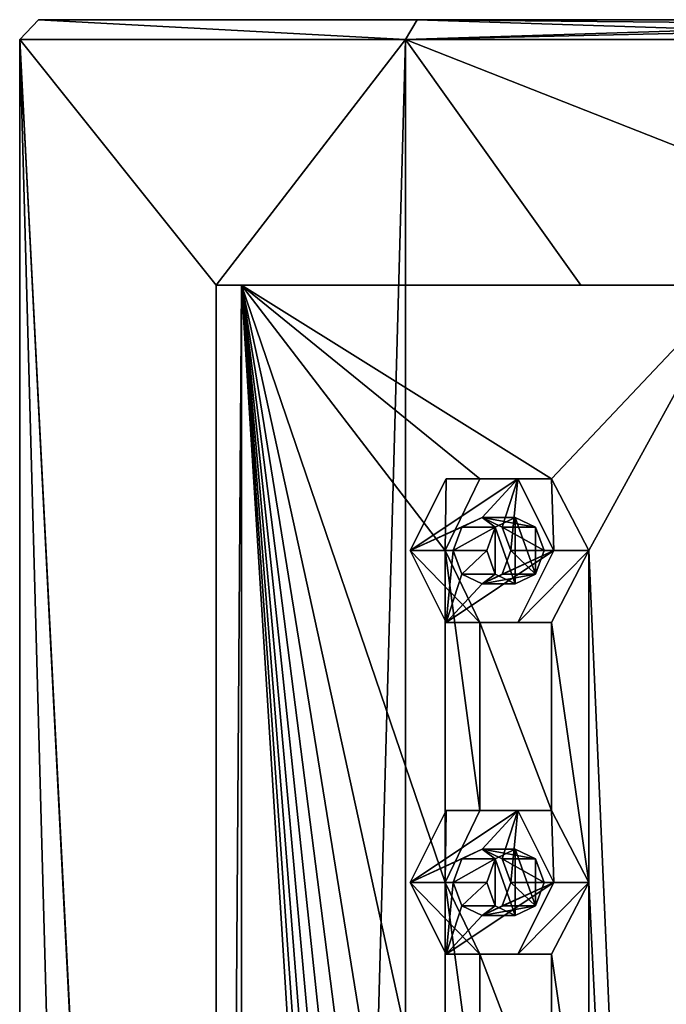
# Model space of a CAD drawing. Header units: millimetres. Extents: x -322 to 175, y 0 to 232.
# Tile 74 of 157: x -315 to -305, y 218 to 232. Entities that reach past the tile are written whole.
import ezdxf

# ---------------------------------------------------------------- set-up
doc = ezdxf.new("R2010")
doc.units = ezdxf.units.MM
doc.header["$LTSCALE"] = 65.185185
for name, color, linetype in [('10', 7, 'CONTINUOUS'), ('11', 7, 'CONTINUOUS'), ('13', 7, 'CONTINUOUS'), ('15', 7, 'CONTINUOUS'), ('17', 7, 'CONTINUOUS'), ('18', 7, 'CONTINUOUS'), ('19', 7, 'CONTINUOUS'), ('20', 7, 'CONTINUOUS'), ('21', 7, 'CONTINUOUS'), ('22', 7, 'CONTINUOUS'), ('223', 7, 'CONTINUOUS'), ('251', 7, 'CONTINUOUS'), ('252', 7, 'CONTINUOUS'), ('38', 7, 'CONTINUOUS'), ('39', 7, 'CONTINUOUS'), ('40', 7, 'CONTINUOUS'), ('41', 7, 'CONTINUOUS'), ('42', 7, 'CONTINUOUS')]:
    doc.layers.add(name, color=color, linetype=linetype)

msp = doc.modelspace()

# ---------------------------------------------------------------- linework, layer by layer
at = {"layer": '10', "linetype": 'CONTINUOUS'}
for points in [[(-314.931, 232.5, 4.852), (-309.227, 232.5, 12.703), (-314.931, 232.5, -4.852), (-314.931, 232.5, 4.852)], [(-314.931, 232.5, -4.852), (-309.227, 232.5, 12.703), (-309.227, 232.5, -12.703), (-314.931, 232.5, -4.852)], [(-309.227, 232.5, 12.703), (-300, 232.5, 15.7), (-309.227, 232.5, -12.703), (-309.227, 232.5, 12.703)], [(-309.227, 232.5, -12.703), (-300, 232.5, 15.7), (-300, 232.5, -15.7), (-309.227, 232.5, -12.703)]]:
    msp.add_3dface(points, dxfattribs=at)
at = {"layer": '11', "linetype": 'CONTINUOUS'}
for points in [[(-315.217, 20.8, 4.944), (-309.405, 20.8, 12.944), (-315.217, 232.2, 4.944), (-315.217, 20.8, 4.944)], [(-315.217, 232.2, 4.944), (-309.405, 20.8, 12.944), (-312.257, 174.5, 10.285), (-315.217, 232.2, 4.944)], [(-315.217, 20.8, -4.944), (-315.217, 20.8, 4.944), (-315.217, 232.2, -4.944), (-315.217, 20.8, -4.944)], [(-315.217, 232.2, -4.944), (-315.217, 20.8, 4.944), (-315.217, 232.2, 4.944), (-315.217, 232.2, -4.944)], [(-309.405, 20.8, -12.944), (-315.217, 20.8, -4.944), (-309.405, 232.2, -12.944), (-309.405, 20.8, -12.944)], [(-309.405, 232.2, -12.944), (-315.217, 20.8, -4.944), (-315.217, 232.2, -4.944), (-309.405, 232.2, -12.944)], [(-309.405, 232.2, 12.944), (-315.217, 232.2, 4.944), (-312.257, 228.5, 10.285), (-309.405, 232.2, 12.944)], [(-312.257, 228.5, 10.285), (-315.217, 232.2, 4.944), (-312.257, 174.5, 10.285), (-312.257, 228.5, 10.285)], [(-306.762, 228.5, 14.501), (-309.405, 232.2, 12.944), (-312.257, 228.5, 10.285), (-306.762, 228.5, 14.501)], [(-300, 20.8, -16), (-309.405, 20.8, -12.944), (-300, 232.2, -16), (-300, 20.8, -16)], [(-300, 232.2, -16), (-309.405, 20.8, -12.944), (-309.405, 232.2, -12.944), (-300, 232.2, -16)], [(-300, 232.2, 16), (-309.405, 232.2, 12.944), (-300, 228.5, 16), (-300, 232.2, 16)], [(-300, 228.5, 16), (-309.405, 232.2, 12.944), (-306.762, 228.5, 14.501), (-300, 228.5, 16)]]:
    msp.add_3dface(points, dxfattribs=at)
at = {"layer": '13', "linetype": 'CONTINUOUS'}
for points in [[(-306.762, 228.5, 14.501), (-312.257, 228.5, 10.285), (-311.874, 228.5, 9.963), (-306.762, 228.5, 14.501)], [(-304.446, 228.5, 14.849), (-306.762, 228.5, 14.501), (-311.874, 228.5, 9.963), (-304.446, 228.5, 14.849)], [(-300, 228.5, 16), (-306.762, 228.5, 14.501), (-304.446, 228.5, 14.849), (-300, 228.5, 16)]]:
    msp.add_3dface(points, dxfattribs=at)
at = {"layer": '15', "linetype": 'CONTINUOUS'}
for points in [[(-312.257, 228.5, 10.285), (-312.257, 174.5, 10.285), (-311.874, 228.5, 9.963), (-312.257, 228.5, 10.285)], [(-311.874, 228.5, 9.963), (-312.257, 174.5, 10.285), (-311.874, 174.5, 9.963), (-311.874, 228.5, 9.963)]]:
    msp.add_3dface(points, dxfattribs=at)
at = {"layer": '17', "linetype": 'CONTINUOUS'}
for points in [[(-304.446, 228.5, 14.849), (-311.874, 228.5, 9.963), (-307.203, 225.583, 13.725), (-304.446, 228.5, 14.849)], [(-311.874, 228.5, 9.963), (-311.874, 174.5, 9.963), (-308.807, 179.5, 12.755), (-311.874, 228.5, 9.963)], [(-311.874, 228.5, 9.963), (-308.807, 224.5, 12.755), (-308.285, 225.583, 13.1), (-311.874, 228.5, 9.963)], [(-308.807, 224.5, 12.755), (-311.874, 228.5, 9.963), (-308.807, 219.5, 12.755), (-308.807, 224.5, 12.755)], [(-307.203, 225.583, 13.725), (-311.874, 228.5, 9.963), (-308.285, 225.583, 13.1), (-307.203, 225.583, 13.725)], [(-308.807, 219.5, 12.755), (-311.874, 228.5, 9.963), (-308.807, 214.5, 12.755), (-308.807, 219.5, 12.755)], [(-308.807, 214.5, 12.755), (-311.874, 228.5, 9.963), (-308.807, 209.5, 12.755), (-308.807, 214.5, 12.755)], [(-308.807, 209.5, 12.755), (-311.874, 228.5, 9.963), (-308.807, 204.5, 12.755), (-308.807, 209.5, 12.755)], [(-308.807, 204.5, 12.755), (-311.874, 228.5, 9.963), (-308.807, 199.5, 12.755), (-308.807, 204.5, 12.755)], [(-308.807, 199.5, 12.755), (-311.874, 228.5, 9.963), (-308.807, 194.5, 12.755), (-308.807, 199.5, 12.755)], [(-308.807, 194.5, 12.755), (-311.874, 228.5, 9.963), (-308.807, 189.5, 12.755), (-308.807, 194.5, 12.755)], [(-308.807, 189.5, 12.755), (-311.874, 228.5, 9.963), (-308.807, 184.5, 12.755), (-308.807, 189.5, 12.755)], [(-308.807, 184.5, 12.755), (-311.874, 228.5, 9.963), (-308.807, 179.5, 12.755), (-308.807, 184.5, 12.755)], [(-306.642, 224.5, 14.005), (-304.446, 228.5, 14.849), (-307.203, 225.583, 13.725), (-306.642, 224.5, 14.005)], [(-304.446, 174.5, 14.849), (-304.446, 228.5, 14.849), (-306.642, 224.5, 14.005), (-304.446, 174.5, 14.849)], [(-308.285, 223.417, 13.1), (-308.807, 224.5, 12.755), (-308.285, 220.583, 13.1), (-308.285, 223.417, 13.1)], [(-308.285, 220.583, 13.1), (-308.807, 224.5, 12.755), (-308.807, 219.5, 12.755), (-308.285, 220.583, 13.1)], [(-306.642, 224.5, 14.005), (-307.203, 223.417, 13.725), (-306.642, 219.5, 14.005), (-306.642, 224.5, 14.005)], [(-304.446, 174.5, 14.849), (-306.642, 224.5, 14.005), (-306.642, 219.5, 14.005), (-304.446, 174.5, 14.849)], [(-307.203, 223.417, 13.725), (-308.285, 223.417, 13.1), (-307.203, 220.583, 13.725), (-307.203, 223.417, 13.725)], [(-307.203, 220.583, 13.725), (-308.285, 223.417, 13.1), (-308.285, 220.583, 13.1), (-307.203, 220.583, 13.725)], [(-306.642, 219.5, 14.005), (-307.203, 223.417, 13.725), (-307.203, 220.583, 13.725), (-306.642, 219.5, 14.005)], [(-308.285, 218.417, 13.1), (-308.807, 219.5, 12.755), (-308.285, 215.583, 13.1), (-308.285, 218.417, 13.1)], [(-308.285, 215.583, 13.1), (-308.807, 219.5, 12.755), (-308.807, 214.5, 12.755), (-308.285, 215.583, 13.1)], [(-306.642, 219.5, 14.005), (-307.203, 218.417, 13.725), (-306.642, 214.5, 14.005), (-306.642, 219.5, 14.005)], [(-304.446, 174.5, 14.849), (-306.642, 219.5, 14.005), (-306.642, 214.5, 14.005), (-304.446, 174.5, 14.849)], [(-307.203, 218.417, 13.725), (-308.285, 218.417, 13.1), (-307.203, 215.583, 13.725), (-307.203, 218.417, 13.725)], [(-307.203, 215.583, 13.725), (-308.285, 218.417, 13.1), (-308.285, 215.583, 13.1), (-307.203, 215.583, 13.725)], [(-306.642, 214.5, 14.005), (-307.203, 218.417, 13.725), (-307.203, 215.583, 13.725), (-306.642, 214.5, 14.005)]]:
    msp.add_3dface(points, dxfattribs=at)
at = {"layer": '18', "linetype": 'CONTINUOUS'}
for points in [[(-308.791, 225.583, 13.977), (-309.333, 224.5, 13.664), (-307.709, 225.583, 14.602), (-308.791, 225.583, 13.977)], [(-307.709, 225.583, 14.602), (-309.333, 224.5, 13.664), (-308.25, 225, 14.289), (-307.709, 225.583, 14.602)], [(-307.944, 224.854, 14.466), (-307.709, 225.583, 14.602), (-308.25, 225, 14.289), (-307.944, 224.854, 14.466)], [(-307.817, 224.5, 14.539), (-307.709, 225.583, 14.602), (-307.944, 224.854, 14.466), (-307.817, 224.5, 14.539)], [(-307.167, 224.5, 14.914), (-307.709, 225.583, 14.602), (-307.817, 224.5, 14.539), (-307.167, 224.5, 14.914)], [(-308.25, 225, 14.289), (-309.333, 224.5, 13.664), (-308.556, 224.854, 14.113), (-308.25, 225, 14.289)], [(-308.556, 224.854, 14.113), (-309.333, 224.5, 13.664), (-308.683, 224.5, 14.039), (-308.556, 224.854, 14.113)], [(-309.333, 224.5, 13.664), (-308.791, 223.417, 13.977), (-308.683, 224.5, 14.039), (-309.333, 224.5, 13.664)], [(-307.709, 223.417, 14.602), (-307.167, 224.5, 14.914), (-308.791, 223.417, 13.977), (-307.709, 223.417, 14.602)], [(-308.791, 223.417, 13.977), (-307.167, 224.5, 14.914), (-308.25, 224, 14.289), (-308.791, 223.417, 13.977)], [(-308.683, 224.5, 14.039), (-308.791, 223.417, 13.977), (-308.556, 224.146, 14.113), (-308.683, 224.5, 14.039)], [(-308.25, 224, 14.289), (-307.167, 224.5, 14.914), (-307.944, 224.146, 14.466), (-308.25, 224, 14.289)], [(-307.167, 224.5, 14.914), (-307.817, 224.5, 14.539), (-307.944, 224.146, 14.466), (-307.167, 224.5, 14.914)], [(-308.556, 224.146, 14.113), (-308.791, 223.417, 13.977), (-308.25, 224, 14.289), (-308.556, 224.146, 14.113)]]:
    msp.add_3dface(points, dxfattribs=at)
at = {"layer": '19', "linetype": 'CONTINUOUS'}
for points in [[(-308.807, 224.5, 12.755), (-309.333, 224.5, 13.664), (-308.791, 225.583, 13.977), (-308.807, 224.5, 12.755)], [(-308.285, 225.583, 13.1), (-308.807, 224.5, 12.755), (-308.791, 225.583, 13.977), (-308.285, 225.583, 13.1)], [(-308.285, 225.583, 13.1), (-308.791, 225.583, 13.977), (-307.709, 225.583, 14.602), (-308.285, 225.583, 13.1)], [(-307.203, 225.583, 13.725), (-308.285, 225.583, 13.1), (-307.709, 225.583, 14.602), (-307.203, 225.583, 13.725)], [(-307.167, 224.5, 14.914), (-307.203, 225.583, 13.725), (-307.709, 225.583, 14.602), (-307.167, 224.5, 14.914)], [(-306.642, 224.5, 14.005), (-307.203, 225.583, 13.725), (-307.167, 224.5, 14.914), (-306.642, 224.5, 14.005)]]:
    msp.add_3dface(points, dxfattribs=at)
at = {"layer": '20', "linetype": 'CONTINUOUS'}
for points in [[(-308.25, 225, 14.289), (-308.556, 224.854, 14.113), (-308.054, 224.854, 13.243), (-308.25, 225, 14.289)], [(-307.944, 224.854, 14.466), (-308.25, 225, 14.289), (-307.442, 224.854, 13.597), (-307.944, 224.854, 14.466)], [(-307.442, 224.854, 13.597), (-308.25, 225, 14.289), (-307.75, 225, 13.423), (-307.442, 224.854, 13.597)], [(-307.75, 225, 13.423), (-308.25, 225, 14.289), (-308.054, 224.854, 13.243), (-307.75, 225, 13.423)], [(-308.556, 224.854, 14.113), (-308.683, 224.5, 14.039), (-308.054, 224.854, 13.243), (-308.556, 224.854, 14.113)], [(-308.054, 224.854, 13.243), (-308.683, 224.5, 14.039), (-308.179, 224.5, 13.166), (-308.054, 224.854, 13.243)], [(-307.817, 224.5, 14.539), (-307.944, 224.854, 14.466), (-307.313, 224.5, 13.666), (-307.817, 224.5, 14.539)], [(-307.313, 224.5, 13.666), (-307.944, 224.854, 14.466), (-307.442, 224.854, 13.597), (-307.313, 224.5, 13.666)]]:
    msp.add_3dface(points, dxfattribs=at)
at = {"layer": '21', "linetype": 'CONTINUOUS'}
for points in [[(-308.807, 224.5, 12.755), (-308.285, 223.417, 13.1), (-309.333, 224.5, 13.664), (-308.807, 224.5, 12.755)], [(-308.285, 223.417, 13.1), (-308.791, 223.417, 13.977), (-309.333, 224.5, 13.664), (-308.285, 223.417, 13.1)], [(-307.203, 223.417, 13.725), (-306.642, 224.5, 14.005), (-307.709, 223.417, 14.602), (-307.203, 223.417, 13.725)], [(-306.642, 224.5, 14.005), (-307.167, 224.5, 14.914), (-307.709, 223.417, 14.602), (-306.642, 224.5, 14.005)], [(-308.285, 223.417, 13.1), (-307.203, 223.417, 13.725), (-308.791, 223.417, 13.977), (-308.285, 223.417, 13.1)], [(-307.203, 223.417, 13.725), (-307.709, 223.417, 14.602), (-308.791, 223.417, 13.977), (-307.203, 223.417, 13.725)]]:
    msp.add_3dface(points, dxfattribs=at)
at = {"layer": '22', "linetype": 'CONTINUOUS'}
for points in [[(-308.683, 224.5, 14.039), (-308.556, 224.146, 14.113), (-308.179, 224.5, 13.166), (-308.683, 224.5, 14.039)], [(-308.179, 224.5, 13.166), (-308.556, 224.146, 14.113), (-308.054, 224.146, 13.243), (-308.179, 224.5, 13.166)], [(-307.944, 224.146, 14.466), (-307.817, 224.5, 14.539), (-307.442, 224.146, 13.597), (-307.944, 224.146, 14.466)], [(-307.817, 224.5, 14.539), (-307.313, 224.5, 13.666), (-307.442, 224.146, 13.597), (-307.817, 224.5, 14.539)], [(-308.556, 224.146, 14.113), (-308.25, 224, 14.289), (-308.054, 224.146, 13.243), (-308.556, 224.146, 14.113)], [(-308.25, 224, 14.289), (-307.944, 224.146, 14.466), (-307.442, 224.146, 13.597), (-308.25, 224, 14.289)], [(-308.054, 224.146, 13.243), (-308.25, 224, 14.289), (-307.75, 224, 13.423), (-308.054, 224.146, 13.243)], [(-307.75, 224, 13.423), (-308.25, 224, 14.289), (-307.442, 224.146, 13.597), (-307.75, 224, 13.423)]]:
    msp.add_3dface(points, dxfattribs=at)
at = {"layer": '223', "linetype": 'CONTINUOUS'}
for points in [[(-314.931, 232.5, 4.852), (-314.931, 232.5, -4.852), (-315.217, 232.2, 4.944), (-314.931, 232.5, 4.852)], [(-314.931, 232.5, 4.852), (-315.217, 232.2, 4.944), (-309.405, 232.2, 12.944), (-314.931, 232.5, 4.852)], [(-314.931, 232.5, -4.852), (-309.405, 232.2, -12.944), (-315.217, 232.2, -4.944), (-314.931, 232.5, -4.852)], [(-314.931, 232.5, -4.852), (-315.217, 232.2, -4.944), (-315.217, 232.2, 4.944), (-314.931, 232.5, -4.852)], [(-309.227, 232.5, 12.703), (-314.931, 232.5, 4.852), (-309.405, 232.2, 12.944), (-309.227, 232.5, 12.703)], [(-314.931, 232.5, -4.852), (-309.227, 232.5, -12.703), (-309.405, 232.2, -12.944), (-314.931, 232.5, -4.852)], [(-309.227, 232.5, 12.703), (-309.405, 232.2, 12.944), (-300, 232.2, 16), (-309.227, 232.5, 12.703)], [(-309.227, 232.5, -12.703), (-300, 232.5, -15.7), (-309.405, 232.2, -12.944), (-309.227, 232.5, -12.703)], [(-309.405, 232.2, -12.944), (-300, 232.5, -15.7), (-300, 232.412, -15.912), (-309.405, 232.2, -12.944)], [(-300, 232.5, 15.7), (-309.227, 232.5, 12.703), (-300, 232.412, 15.912), (-300, 232.5, 15.7)], [(-309.227, 232.5, 12.703), (-300, 232.2, 16), (-300, 232.412, 15.912), (-309.227, 232.5, 12.703)], [(-300, 232.2, -16), (-309.405, 232.2, -12.944), (-300, 232.412, -15.912), (-300, 232.2, -16)]]:
    msp.add_3dface(points, dxfattribs=at)
at = {"layer": '251', "linetype": 'CONTINUOUS'}
for points in [[(-307.75, 220, 13.423), (-308.054, 219.854, 13.243), (-307.75, 219, 13.423), (-307.75, 220, 13.423)], [(-307.442, 219.854, 13.597), (-307.75, 220, 13.423), (-307.442, 219.146, 13.597), (-307.442, 219.854, 13.597)], [(-307.75, 220, 13.423), (-307.75, 219, 13.423), (-307.442, 219.146, 13.597), (-307.75, 220, 13.423)], [(-308.054, 219.854, 13.243), (-308.179, 219.5, 13.166), (-308.054, 219.146, 13.243), (-308.054, 219.854, 13.243)], [(-308.054, 219.854, 13.243), (-308.054, 219.146, 13.243), (-307.75, 219, 13.423), (-308.054, 219.854, 13.243)], [(-307.313, 219.5, 13.666), (-307.442, 219.854, 13.597), (-307.442, 219.146, 13.597), (-307.313, 219.5, 13.666)]]:
    msp.add_3dface(points, dxfattribs=at)
at = {"layer": '252', "linetype": 'CONTINUOUS'}
for points in [[(-307.75, 225, 13.423), (-308.054, 224.854, 13.243), (-307.75, 224, 13.423), (-307.75, 225, 13.423)], [(-307.442, 224.854, 13.597), (-307.75, 225, 13.423), (-307.442, 224.146, 13.597), (-307.442, 224.854, 13.597)], [(-307.75, 225, 13.423), (-307.75, 224, 13.423), (-307.442, 224.146, 13.597), (-307.75, 225, 13.423)], [(-308.054, 224.854, 13.243), (-308.179, 224.5, 13.166), (-308.054, 224.146, 13.243), (-308.054, 224.854, 13.243)], [(-308.054, 224.854, 13.243), (-308.054, 224.146, 13.243), (-307.75, 224, 13.423), (-308.054, 224.854, 13.243)], [(-307.313, 224.5, 13.666), (-307.442, 224.854, 13.597), (-307.442, 224.146, 13.597), (-307.313, 224.5, 13.666)]]:
    msp.add_3dface(points, dxfattribs=at)
at = {"layer": '38', "linetype": 'CONTINUOUS'}
for points in [[(-308.791, 220.583, 13.977), (-309.333, 219.5, 13.664), (-307.709, 220.583, 14.602), (-308.791, 220.583, 13.977)], [(-307.709, 220.583, 14.602), (-309.333, 219.5, 13.664), (-308.25, 220, 14.289), (-307.709, 220.583, 14.602)], [(-307.944, 219.854, 14.466), (-307.709, 220.583, 14.602), (-308.25, 220, 14.289), (-307.944, 219.854, 14.466)], [(-307.817, 219.5, 14.539), (-307.709, 220.583, 14.602), (-307.944, 219.854, 14.466), (-307.817, 219.5, 14.539)], [(-307.167, 219.5, 14.914), (-307.709, 220.583, 14.602), (-307.817, 219.5, 14.539), (-307.167, 219.5, 14.914)], [(-308.25, 220, 14.289), (-309.333, 219.5, 13.664), (-308.556, 219.854, 14.113), (-308.25, 220, 14.289)], [(-308.556, 219.854, 14.113), (-309.333, 219.5, 13.664), (-308.683, 219.5, 14.039), (-308.556, 219.854, 14.113)], [(-309.333, 219.5, 13.664), (-308.791, 218.417, 13.977), (-308.683, 219.5, 14.039), (-309.333, 219.5, 13.664)], [(-307.709, 218.417, 14.602), (-307.167, 219.5, 14.914), (-308.791, 218.417, 13.977), (-307.709, 218.417, 14.602)], [(-308.791, 218.417, 13.977), (-307.167, 219.5, 14.914), (-308.25, 219, 14.289), (-308.791, 218.417, 13.977)], [(-308.683, 219.5, 14.039), (-308.791, 218.417, 13.977), (-308.556, 219.146, 14.113), (-308.683, 219.5, 14.039)], [(-308.25, 219, 14.289), (-307.167, 219.5, 14.914), (-307.944, 219.146, 14.466), (-308.25, 219, 14.289)], [(-307.167, 219.5, 14.914), (-307.817, 219.5, 14.539), (-307.944, 219.146, 14.466), (-307.167, 219.5, 14.914)], [(-308.556, 219.146, 14.113), (-308.791, 218.417, 13.977), (-308.25, 219, 14.289), (-308.556, 219.146, 14.113)]]:
    msp.add_3dface(points, dxfattribs=at)
at = {"layer": '39', "linetype": 'CONTINUOUS'}
for points in [[(-308.807, 219.5, 12.755), (-309.333, 219.5, 13.664), (-308.791, 220.583, 13.977), (-308.807, 219.5, 12.755)], [(-308.285, 220.583, 13.1), (-308.807, 219.5, 12.755), (-308.791, 220.583, 13.977), (-308.285, 220.583, 13.1)], [(-308.285, 220.583, 13.1), (-308.791, 220.583, 13.977), (-307.709, 220.583, 14.602), (-308.285, 220.583, 13.1)], [(-307.203, 220.583, 13.725), (-308.285, 220.583, 13.1), (-307.709, 220.583, 14.602), (-307.203, 220.583, 13.725)], [(-307.167, 219.5, 14.914), (-307.203, 220.583, 13.725), (-307.709, 220.583, 14.602), (-307.167, 219.5, 14.914)], [(-306.642, 219.5, 14.005), (-307.203, 220.583, 13.725), (-307.167, 219.5, 14.914), (-306.642, 219.5, 14.005)]]:
    msp.add_3dface(points, dxfattribs=at)
at = {"layer": '40', "linetype": 'CONTINUOUS'}
for points in [[(-308.25, 220, 14.289), (-308.556, 219.854, 14.113), (-308.054, 219.854, 13.243), (-308.25, 220, 14.289)], [(-307.944, 219.854, 14.466), (-308.25, 220, 14.289), (-307.442, 219.854, 13.597), (-307.944, 219.854, 14.466)], [(-307.442, 219.854, 13.597), (-308.25, 220, 14.289), (-307.75, 220, 13.423), (-307.442, 219.854, 13.597)], [(-307.75, 220, 13.423), (-308.25, 220, 14.289), (-308.054, 219.854, 13.243), (-307.75, 220, 13.423)], [(-308.556, 219.854, 14.113), (-308.683, 219.5, 14.039), (-308.054, 219.854, 13.243), (-308.556, 219.854, 14.113)], [(-308.054, 219.854, 13.243), (-308.683, 219.5, 14.039), (-308.179, 219.5, 13.166), (-308.054, 219.854, 13.243)], [(-307.817, 219.5, 14.539), (-307.944, 219.854, 14.466), (-307.313, 219.5, 13.666), (-307.817, 219.5, 14.539)], [(-307.313, 219.5, 13.666), (-307.944, 219.854, 14.466), (-307.442, 219.854, 13.597), (-307.313, 219.5, 13.666)]]:
    msp.add_3dface(points, dxfattribs=at)
at = {"layer": '41', "linetype": 'CONTINUOUS'}
for points in [[(-308.807, 219.5, 12.755), (-308.285, 218.417, 13.1), (-309.333, 219.5, 13.664), (-308.807, 219.5, 12.755)], [(-308.285, 218.417, 13.1), (-308.791, 218.417, 13.977), (-309.333, 219.5, 13.664), (-308.285, 218.417, 13.1)], [(-307.203, 218.417, 13.725), (-306.642, 219.5, 14.005), (-307.709, 218.417, 14.602), (-307.203, 218.417, 13.725)], [(-306.642, 219.5, 14.005), (-307.167, 219.5, 14.914), (-307.709, 218.417, 14.602), (-306.642, 219.5, 14.005)], [(-308.285, 218.417, 13.1), (-307.203, 218.417, 13.725), (-308.791, 218.417, 13.977), (-308.285, 218.417, 13.1)], [(-307.203, 218.417, 13.725), (-307.709, 218.417, 14.602), (-308.791, 218.417, 13.977), (-307.203, 218.417, 13.725)]]:
    msp.add_3dface(points, dxfattribs=at)
at = {"layer": '42', "linetype": 'CONTINUOUS'}
for points in [[(-308.683, 219.5, 14.039), (-308.556, 219.146, 14.113), (-308.179, 219.5, 13.166), (-308.683, 219.5, 14.039)], [(-308.179, 219.5, 13.166), (-308.556, 219.146, 14.113), (-308.054, 219.146, 13.243), (-308.179, 219.5, 13.166)], [(-307.944, 219.146, 14.466), (-307.817, 219.5, 14.539), (-307.442, 219.146, 13.597), (-307.944, 219.146, 14.466)], [(-307.817, 219.5, 14.539), (-307.313, 219.5, 13.666), (-307.442, 219.146, 13.597), (-307.817, 219.5, 14.539)], [(-308.556, 219.146, 14.113), (-308.25, 219, 14.289), (-308.054, 219.146, 13.243), (-308.556, 219.146, 14.113)], [(-308.25, 219, 14.289), (-307.944, 219.146, 14.466), (-307.442, 219.146, 13.597), (-308.25, 219, 14.289)], [(-308.054, 219.146, 13.243), (-308.25, 219, 14.289), (-307.75, 219, 13.423), (-308.054, 219.146, 13.243)], [(-307.75, 219, 13.423), (-308.25, 219, 14.289), (-307.442, 219.146, 13.597), (-307.75, 219, 13.423)]]:
    msp.add_3dface(points, dxfattribs=at)

doc.saveas('drawing.dxf')
